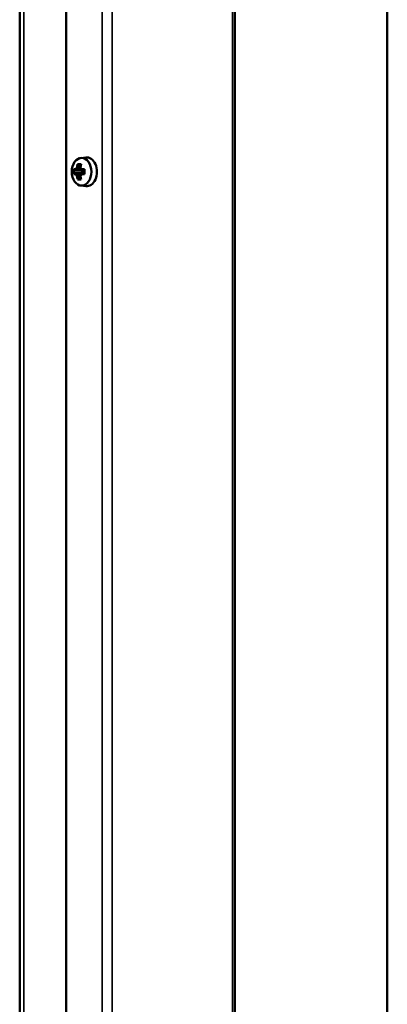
# Model space of a CAD drawing. Header units: millimetres. Extents: x -1106 to 8832, y -1538 to 1985.
# Tile 36 of 42: x 8702 to 8803, y 210 to 482. Entities that reach past the tile are written whole.
import ezdxf

# ---------------------------------------------------------------- set-up
doc = ezdxf.new("R2010")
doc.units = ezdxf.units.MM
doc.layers.add('Видимые тонкие (ГОСТ)', color=7, linetype='Continuous', lineweight=35)
doc.layers.add('Видимый контур (ГОСТ)', color=7, linetype='Continuous', lineweight=50)

msp = doc.modelspace()

# ---------------------------------------------------------------- linework, layer by layer
at = {"layer": 'Видимые тонкие (ГОСТ)'}
for p, q in [((8724.69, -351.02), (8724.69, 540.14)), ((8727.52, -350.82), (8727.52, 540.14)), ((8760.75, 540.14), (8760.75, -350.82)), ((8703.13, 531.14), (8703.13, -237.65))]:
    msp.add_line(p, q, dxfattribs=at)
at = {"layer": 'Видимый контур (ГОСТ)'}
for p, q in [((8803.49, -305.86), (8803.49, 645.06)), ((8761.34, -350.84), (8761.34, 540.14)), ((8701.95, -241.78), (8701.95, 531.14)), ((8714.79, -225.83), (8714.79, 532.14)), ((8718.8, 443.95), (8720.2, 444.12)), ((8718.71, 441.18), (8718.17, 441.18)), ((8718.79, 441.7), (8718.33, 442.07)), ((8716.95, 440.83), (8717.43, 440.83)), ((8717.43, 439.45), (8716.95, 439.45)), ((8717.7, 440.52), (8717.23, 440.52)), ((8717.23, 439.75), (8717.7, 439.75)), ((8717.7, 440.52), (8718.96, 440.52)), ((8718.96, 439.75), (8717.7, 439.75)), ((8718.17, 439.1), (8718.71, 439.1)), ((8718.33, 438.2), (8718.79, 438.58)), ((8718.96, 440.52), (8719.11, 440.6)), ((8718.96, 439.75), (8719.11, 439.67)), ((8719.07, 440.83), (8719.89, 440.83)), ((8719.89, 439.45), (8719.07, 439.45)), ((8719.89, 440.52), (8719.17, 440.52)), ((8719.17, 439.75), (8719.89, 439.75)), ((8719.19, 440.52), (8719.19, 439.75)), ((8718.8, 436.33), (8720.2, 436.15))]:
    msp.add_line(p, q, dxfattribs=at)
msp.add_ellipse((8719.04, 440.14), major_axis=(0, -3.83), ratio=0.707107, dxfattribs=at)
for centre, major_axis, ratio, start_param, end_param in [((8720.45, 440.14), (0, 4), 0.707107, 3.053992, 6.370786), ((8722.08, 441.06), (-5.18, -3.66), 0.5, 5.275147, 5.380591), ((8722.23, 440.85), (4.97, 3.52), 0.5, 2.110719, 2.261833), ((8722.24, 440.14), (0, -6.44), 0.707107, 4.383582, 4.531062), ((8722.29, 439.06), (-5.89, 2.4), 0.353357, 5.460814, 5.677925), ((8722.46, 440.14), (0, 6.16), 0.707107, 1.250993, 1.401055), ((8723, 440.14), (0, -6.16), 0.707107, 4.392586, 4.542647), ((8754.37, 396.81), (-34.68, 46.61), 0.180255, 0.204899, 0.205117), ((8723.24, 440.85), (4.97, -3.52), 0.5, 4.021352, 4.172466), ((8723.22, 440.14), (0, 6.44), 0.707107, 1.24199, 1.389469), ((8723.39, 441.06), (-5.18, 3.66), 0.5, 0.902595, 1.008038), ((8723.05, 440.14), (0, -6.36), 0.965843, 4.603833, 4.820944), ((8722.08, 439.21), (5.18, -3.66), 0.5, 4.044187, 4.149631), ((8753.37, 484.89), (-34.68, -46.61), 0.180255, 6.078068, 6.078286), ((8722.23, 439.42), (-4.97, 3.52), 0.5, 0.87976, 1.030873), ((8722.24, 440.14), (0, -6.44), 0.707107, 4.893716, 5.041196), ((8691.09, 483.46), (34.68, -46.61), 0.180255, 5.811441, 5.811659), ((8722.46, 440.14), (0, 6.16), 0.707107, 1.740538, 1.890599), ((8723.24, 439.42), (-4.97, -3.52), 0.5, 5.252312, 5.403426), ((8723, 440.14), (0, -6.16), 0.707107, 4.882131, 5.032192), ((8723.39, 439.21), (5.18, 3.66), 0.5, 2.133554, 2.238998), ((8723.22, 440.14), (0, 6.44), 0.707107, 1.752124, 1.899603), ((8692.1, 395.39), (34.68, 46.61), 0.180255, 0.471526, 0.471744), ((8721.53, 440.14), (0, 6.36), 0.259129, 1.462241, 1.679352), ((8722.29, 441.21), (5.89, 2.4), 0.353357, 3.746853, 3.963964)]:
    msp.add_ellipse(centre, major_axis=major_axis, ratio=ratio, start_param=start_param, end_param=end_param, dxfattribs=at)
for points in [[(8717.77, 441.3), (8717.9, 441.26), (8718.03, 441.21), (8718.16, 441.17)], [(8718.74, 441.3), (8718.73, 441.26), (8718.72, 441.21), (8718.71, 441.17)], [(8717.43, 440.83), (8717.52, 440.73), (8717.61, 440.62), (8717.7, 440.52)], [(8717.43, 439.45), (8717.52, 439.55), (8717.61, 439.65), (8717.7, 439.75)], [(8717.77, 438.98), (8717.9, 439.02), (8718.03, 439.06), (8718.16, 439.1)], [(8718.74, 438.98), (8718.73, 439.02), (8718.72, 439.06), (8718.71, 439.1)], [(8719.07, 440.83), (8719.11, 440.73), (8719.14, 440.62), (8719.17, 440.52)], [(8719.07, 439.45), (8719.11, 439.55), (8719.14, 439.65), (8719.17, 439.75)]]:
    msp.add_open_spline(points, degree=3, dxfattribs=at)
for points, weights in [([(8717.93, 442.22), (8718.13, 442.14), (8718.33, 442.07)], [1, 1.00025945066, 1]), ([(8718.16, 441.17), (8718.17, 441.18), (8718.17, 441.18)], [0.960465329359, 0.960447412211, 0.960429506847]), ([(8718.87, 442.07), (8718.89, 442.14), (8718.91, 442.22)], [1, 1.00025945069, 1]), ([(8717.23, 440.52), (8717.09, 440.67), (8716.95, 440.83)], [1, 1.00025945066, 1]), ([(8716.95, 439.45), (8717.09, 439.6), (8717.23, 439.75)], [1, 1.00025945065, 1]), ([(8717.7, 439.75), (8717.7, 439.75), (8717.7, 439.75)], [0.960465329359, 0.960447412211, 0.960429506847]), ([(8718.71, 439.1), (8718.71, 439.1), (8718.71, 439.1)], [0.960465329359, 0.960447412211, 0.960429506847]), ([(8719.17, 440.52), (8719.17, 440.52), (8719.17, 440.52)], [0.960465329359, 0.960447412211, 0.960429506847]), ([(8718.33, 438.2), (8718.13, 438.13), (8717.93, 438.06)], [1, 1.00025945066, 1]), ([(8718.91, 438.06), (8718.89, 438.13), (8718.87, 438.2)], [1, 1.00025945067, 1])]:
    msp.add_rational_spline(points, weights, degree=2, dxfattribs=at)

doc.saveas('drawing.dxf')
